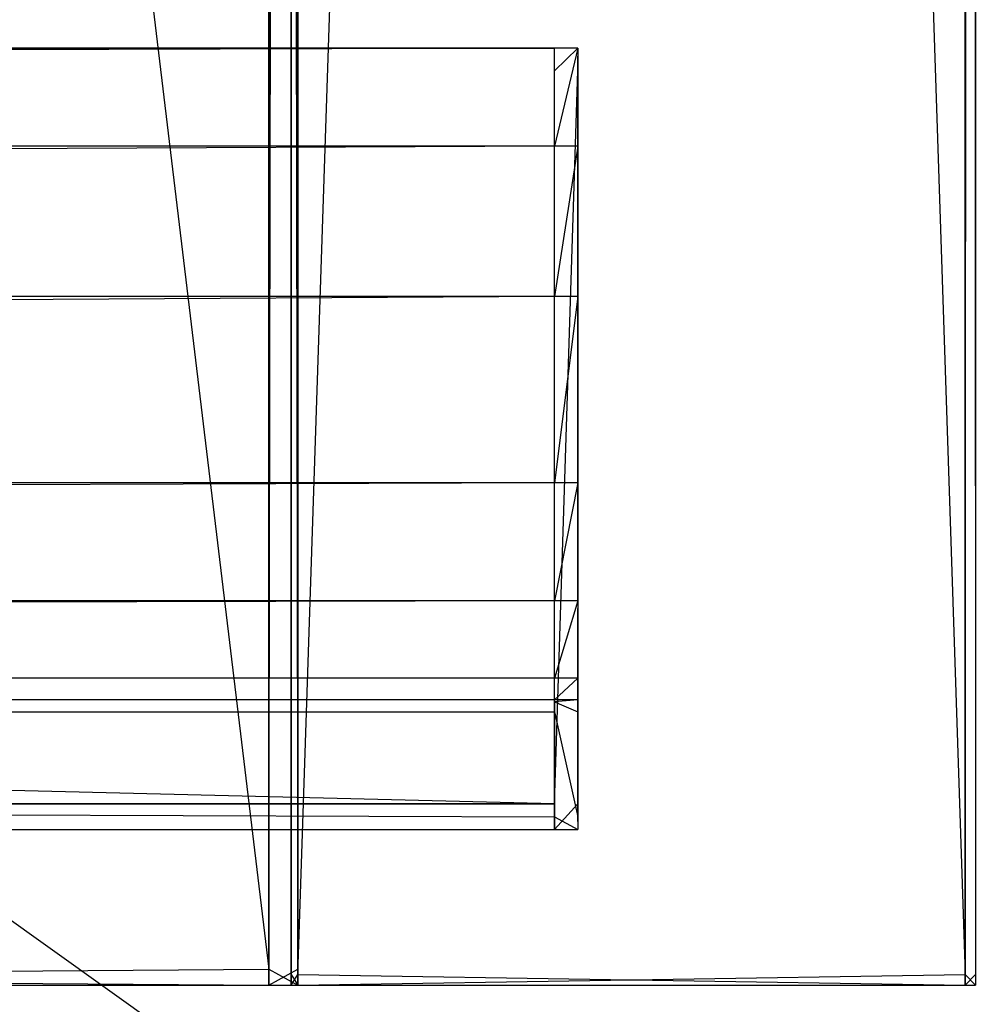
# Model space of a CAD drawing. Extents: x 0 to 0.8, y -0.501 to 0.
# Tile 88 of 114: x 0.768 to 0.789, y -0.481 to -0.459. Entities that reach past the tile are written whole.
import ezdxf

# ---------------------------------------------------------------- set-up
doc = ezdxf.new("R2010")
doc.units = 0
for name, color, linetype in [('L13_KORPUS1_1___REPLACEMTFOREMP', 7, 'CONTINUOUS'), ('L14_KORPUS1_0___REPLACEMTFOREMP', 7, 'CONTINUOUS'), ('L3_ABDECKPL_0___REPLACEMTFOREMP', 7, 'CONTINUOUS'), ('L5_KORPUS2_5___REPLACEMTFOREMPT', 7, 'CONTINUOUS'), ('L7_KORPUS2_3___REPLACEMTFOREMPT', 7, 'CONTINUOUS'), ('L8_KORPUS2_1___REPLACEMTFOREMPT', 7, 'CONTINUOUS')]:
    doc.layers.add(name, color=color, linetype=linetype)

msp = doc.modelspace()

# ---------------------------------------------------------------- linework, layer by layer
at = {"layer": 'L13_KORPUS1_1___REPLACEMTFOREMP', "color": 8}
for points, invisible_edges in [([(0.788887, -0.479887, 0.007118), (0.788887, -0.032923, 0.00749), (0.788887, -0.479887, 0.00749), (0.788887, -0.479887, 0.007118)], 13), ([(0.788887, -0.032923, 0.00749), (0.788887, -0.479887, 0.007118), (0.788887, -0.032923, 0.007118), (0.788887, -0.032923, 0.00749)], 14), ([(0.788887, -0.479887, 0.00749), (0.788887, -0.032923, 0.590562), (0.788887, -0.479887, 0.590562), (0.788887, -0.479887, 0.00749)], 13), ([(0.788887, -0.032923, 0.590562), (0.788887, -0.479887, 0.00749), (0.788887, -0.032923, 0.00749), (0.788887, -0.032923, 0.590562)], 14), ([(0.788887, -0.479887, 0.590562), (0.788887, -0.032923, 0.590999), (0.788887, -0.479887, 0.590999), (0.788887, -0.479887, 0.590562)], 13), ([(0.788887, -0.032923, 0.590999), (0.788887, -0.479887, 0.590562), (0.788887, -0.032923, 0.590562), (0.788887, -0.032923, 0.590999)], 14), ([(0.788887, -0.480131, 0.007118), (0.788887, -0.479887, 0.00749), (0.788887, -0.480131, 0.00749), (0.788887, -0.480131, 0.007118)], 13), ([(0.788887, -0.479887, 0.00749), (0.788887, -0.480131, 0.007118), (0.788887, -0.479887, 0.007118), (0.788887, -0.479887, 0.00749)], 14), ([(0.788887, -0.480131, 0.00749), (0.788887, -0.479887, 0.590562), (0.788887, -0.480131, 0.590562), (0.788887, -0.480131, 0.00749)], 13), ([(0.788887, -0.479887, 0.590562), (0.788887, -0.480131, 0.00749), (0.788887, -0.479887, 0.00749), (0.788887, -0.479887, 0.590562)], 14), ([(0.788887, -0.480131, 0.590562), (0.788887, -0.479887, 0.590999), (0.788887, -0.480131, 0.590999), (0.788887, -0.480131, 0.590562)], 13), ([(0.788887, -0.479887, 0.590999), (0.788887, -0.480131, 0.590562), (0.788887, -0.479887, 0.590562), (0.788887, -0.479887, 0.590999)], 14)]:
    msp.add_3dface(points, dxfattribs=dict(at, invisible_edges=invisible_edges))
at = {"layer": 'L14_KORPUS1_0___REPLACEMTFOREMP', "color": 8}
for points, invisible_edges in [([(0.797088, -0.003077), (0.1, -0.499888), (0.1, -0.003077), (0.797088, -0.003077)], 13), ([(0.1, -0.499888), (0.797088, -0.003077), (0.797091, -0.499888), (0.1, -0.499888)], 10), ([(0.797091, -0.499887, 0.00769), (0.1, -0.003078, 0.00769), (0.1, -0.499887, 0.00769), (0.797091, -0.499887, 0.00769)], 13), ([(0.1, -0.003078, 0.00769), (0.797091, -0.499887, 0.00769), (0.797088, -0.003078, 0.00769), (0.1, -0.003078, 0.00769)], 10)]:
    msp.add_3dface(points, dxfattribs=dict(at, invisible_edges=invisible_edges))
at = {"layer": 'L3_ABDECKPL_0___REPLACEMTFOREMP', "color": 39}
for points, invisible_edges in [([(0.728221, -0.001093, 0.591217), (0.798384, -0.499907, 0.591217), (0.724135, -0.499907, 0.591217), (0.728221, -0.001093, 0.591217)], 13), ([(0.798384, -0.49991, 0.603217), (0.728221, -0.00109, 0.603217), (0.728221, -0.49991, 0.603217), (0.798384, -0.49991, 0.603217)], 13), ([(0.728221, -0.00109, 0.603217), (0.798384, -0.49991, 0.603217), (0.798335, -0.00109, 0.603217), (0.728221, -0.00109, 0.603217)], 10), ([(0.798384, -0.499907, 0.591217), (0.728221, -0.001093, 0.591217), (0.798335, -0.001093, 0.591217), (0.798384, -0.499907, 0.591217)], 10)]:
    msp.add_3dface(points, dxfattribs=dict(at, invisible_edges=invisible_edges))
at = {"layer": 'L5_KORPUS2_5___REPLACEMTFOREMPT', "color": 250}
for points, invisible_edges in [([(0.773099, -0.070928, 0.006866), (0.723741, -0.479769, 0.006866), (0.723741, -0.070928, 0.006866), (0.773099, -0.070928, 0.006866)], 13), ([(0.723741, -0.479769, 0.006866), (0.773099, -0.070928, 0.006866), (0.773099, -0.479769, 0.006866), (0.723741, -0.479769, 0.006866)], 14), ([(0.773099, -0.479769, 0.024322), (0.723741, -0.070928, 0.024322), (0.723741, -0.479769, 0.024322), (0.773099, -0.479769, 0.024322)], 13), ([(0.723741, -0.070928, 0.024322), (0.773099, -0.479769, 0.024322), (0.773099, -0.070928, 0.024322), (0.723741, -0.070928, 0.024322)], 14), ([(0.773741, -0.479769, 0.024322), (0.773099, -0.070928, 0.024322), (0.773099, -0.479769, 0.024322), (0.773741, -0.479769, 0.024322)], 13), ([(0.773099, -0.070928, 0.024322), (0.773741, -0.479769, 0.024322), (0.773741, -0.070928, 0.024322), (0.773099, -0.070928, 0.024322)], 14), ([(0.773741, -0.070928, 0.006866), (0.773099, -0.479769, 0.006866), (0.773099, -0.070928, 0.006866), (0.773741, -0.070928, 0.006866)], 13), ([(0.773099, -0.479769, 0.006866), (0.773741, -0.070928, 0.006866), (0.773741, -0.479769, 0.006866), (0.773099, -0.479769, 0.006866)], 14), ([(0.773741, -0.479769, 0.023923), (0.773741, -0.070928, 0.024322), (0.773741, -0.479769, 0.024322), (0.773741, -0.479769, 0.023923)], 13), ([(0.773741, -0.070928, 0.024322), (0.773741, -0.479769, 0.023923), (0.773741, -0.070928, 0.023923), (0.773741, -0.070928, 0.024322)], 14), ([(0.773741, -0.070928, 0.00749), (0.773741, -0.479769, 0.023923), (0.773741, -0.479769, 0.00749), (0.773741, -0.070928, 0.00749)], 13), ([(0.773741, -0.479769, 0.023923), (0.773741, -0.070928, 0.00749), (0.773741, -0.070928, 0.023923), (0.773741, -0.479769, 0.023923)], 14), ([(0.773741, -0.479769, 0.006866), (0.773741, -0.070928, 0.00749), (0.773741, -0.479769, 0.00749), (0.773741, -0.479769, 0.006866)], 13), ([(0.773741, -0.070928, 0.00749), (0.773741, -0.479769, 0.006866), (0.773741, -0.070928, 0.006866), (0.773741, -0.070928, 0.00749)], 14), ([(0.773099, -0.480131, 0.024322), (0.723741, -0.479769, 0.024322), (0.723741, -0.480131, 0.024322), (0.773099, -0.480131, 0.024322)], 13), ([(0.723741, -0.479769, 0.024322), (0.773099, -0.480131, 0.024322), (0.773099, -0.479769, 0.024322), (0.723741, -0.479769, 0.024322)], 14), ([(0.773099, -0.479769, 0.006866), (0.723741, -0.480131, 0.006866), (0.723741, -0.479769, 0.006866), (0.773099, -0.479769, 0.006866)], 13), ([(0.723741, -0.480131, 0.006866), (0.773099, -0.479769, 0.006866), (0.773099, -0.480131, 0.006866), (0.723741, -0.480131, 0.006866)], 14), ([(0.773741, -0.479769, 0.006866), (0.773099, -0.480131, 0.006866), (0.773099, -0.479769, 0.006866), (0.773741, -0.479769, 0.006866)], 13), ([(0.773099, -0.480131, 0.006866), (0.773741, -0.479769, 0.006866), (0.773741, -0.480131, 0.006866), (0.773099, -0.480131, 0.006866)], 14), ([(0.773741, -0.480131, 0.024322), (0.773099, -0.479769, 0.024322), (0.773099, -0.480131, 0.024322), (0.773741, -0.480131, 0.024322)], 13), ([(0.773099, -0.479769, 0.024322), (0.773741, -0.480131, 0.024322), (0.773741, -0.479769, 0.024322), (0.773099, -0.479769, 0.024322)], 14), ([(0.773741, -0.480131, 0.023923), (0.773741, -0.479769, 0.024322), (0.773741, -0.480131, 0.024322), (0.773741, -0.480131, 0.023923)], 13), ([(0.773741, -0.479769, 0.024322), (0.773741, -0.480131, 0.023923), (0.773741, -0.479769, 0.023923), (0.773741, -0.479769, 0.024322)], 14), ([(0.773741, -0.479769, 0.00749), (0.773741, -0.480131, 0.023923), (0.773741, -0.480131, 0.00749), (0.773741, -0.479769, 0.00749)], 13), ([(0.773741, -0.480131, 0.023923), (0.773741, -0.479769, 0.00749), (0.773741, -0.479769, 0.023923), (0.773741, -0.480131, 0.023923)], 14), ([(0.773741, -0.480131, 0.006866), (0.773741, -0.479769, 0.00749), (0.773741, -0.480131, 0.00749), (0.773741, -0.480131, 0.006866)], 13), ([(0.773741, -0.479769, 0.00749), (0.773741, -0.480131, 0.006866), (0.773741, -0.479769, 0.006866), (0.773741, -0.479769, 0.00749)], 14), ([(0.773099, -0.480131, 0.023923), (0.723741, -0.480131, 0.00749), (0.773099, -0.480131, 0.00749), (0.773099, -0.480131, 0.023923)], 13), ([(0.723741, -0.480131, 0.00749), (0.773099, -0.480131, 0.023923), (0.723741, -0.480131, 0.023923), (0.723741, -0.480131, 0.00749)], 14), ([(0.773099, -0.480131, 0.00749), (0.723741, -0.480131, 0.006866), (0.773099, -0.480131, 0.006866), (0.773099, -0.480131, 0.00749)], 13), ([(0.723741, -0.480131, 0.006866), (0.773099, -0.480131, 0.00749), (0.723741, -0.480131, 0.00749), (0.723741, -0.480131, 0.006866)], 14), ([(0.773099, -0.480131, 0.024322), (0.723741, -0.480131, 0.023923), (0.773099, -0.480131, 0.023923), (0.773099, -0.480131, 0.024322)], 13), ([(0.723741, -0.480131, 0.023923), (0.773099, -0.480131, 0.024322), (0.723741, -0.480131, 0.024322), (0.723741, -0.480131, 0.023923)], 14), ([(0.773741, -0.480131, 0.023923), (0.773099, -0.480131, 0.00749), (0.773741, -0.480131, 0.00749), (0.773741, -0.480131, 0.023923)], 13), ([(0.773099, -0.480131, 0.00749), (0.773741, -0.480131, 0.023923), (0.773099, -0.480131, 0.023923), (0.773099, -0.480131, 0.00749)], 14), ([(0.773741, -0.480131, 0.00749), (0.773099, -0.480131, 0.006866), (0.773741, -0.480131, 0.006866), (0.773741, -0.480131, 0.00749)], 13), ([(0.773099, -0.480131, 0.006866), (0.773741, -0.480131, 0.00749), (0.773099, -0.480131, 0.00749), (0.773099, -0.480131, 0.006866)], 14), ([(0.773741, -0.480131, 0.024322), (0.773099, -0.480131, 0.023923), (0.773741, -0.480131, 0.023923), (0.773741, -0.480131, 0.024322)], 13), ([(0.773099, -0.480131, 0.023923), (0.773741, -0.480131, 0.024322), (0.773099, -0.480131, 0.024322), (0.773099, -0.480131, 0.023923)], 14)]:
    msp.add_3dface(points, dxfattribs=dict(at, invisible_edges=invisible_edges))
at = {"layer": 'L7_KORPUS2_3___REPLACEMTFOREMPT', "color": 250}
for points, invisible_edges in [([(0.1, -0.459197, 0.473584), (0.77948, -0.459197, 0.472817), (0.1, -0.459197, 0.472817), (0.1, -0.459197, 0.473584)], 13), ([(0.77948, -0.459197, 0.472817), (0.1, -0.459197, 0.473584), (0.77948, -0.459197, 0.473584), (0.77948, -0.459197, 0.472817)], 14), ([(0.77948, -0.459197, 0.472817), (0.1, -0.459703, 0.472817), (0.1, -0.459197, 0.472817), (0.77948, -0.459197, 0.472817)], 13), ([(0.1, -0.459703, 0.472817), (0.77948, -0.459197, 0.472817), (0.77948, -0.459703, 0.472817), (0.1, -0.459703, 0.472817)], 14), ([(0.1, -0.461384, 0.527803), (0.77948, -0.459197, 0.524414), (0.1, -0.459197, 0.524414), (0.1, -0.461384, 0.527803)], 13), ([(0.77948, -0.459197, 0.524414), (0.1, -0.461384, 0.527803), (0.77948, -0.461384, 0.527803), (0.77948, -0.459197, 0.524414)], 14), ([(0.1, -0.459197, 0.520114), (0.77948, -0.459197, 0.473584), (0.1, -0.459197, 0.473584), (0.1, -0.459197, 0.520114)], 13), ([(0.77948, -0.459197, 0.473584), (0.1, -0.459197, 0.520114), (0.77948, -0.459197, 0.520114), (0.77948, -0.459197, 0.473584)], 14), ([(0.1, -0.459197, 0.524414), (0.77948, -0.459197, 0.520114), (0.1, -0.459197, 0.520114), (0.1, -0.459197, 0.524414)], 13), ([(0.77948, -0.459197, 0.520114), (0.1, -0.459197, 0.524414), (0.77948, -0.459197, 0.524414), (0.77948, -0.459197, 0.520114)], 14), ([(0.77948, -0.459197, 0.473584), (0.78, -0.459197, 0.472817), (0.77948, -0.459197, 0.472817), (0.77948, -0.459197, 0.473584)], 13), ([(0.78, -0.459197, 0.472817), (0.77948, -0.459197, 0.473584), (0.78, -0.459197, 0.473584), (0.78, -0.459197, 0.472817)], 14), ([(0.78, -0.459197, 0.472817), (0.77948, -0.459703, 0.472817), (0.77948, -0.459197, 0.472817), (0.78, -0.459197, 0.472817)], 13), ([(0.77948, -0.459703, 0.472817), (0.78, -0.459197, 0.472817), (0.78, -0.459703, 0.472817), (0.77948, -0.459703, 0.472817)], 14), ([(0.77948, -0.459197, 0.524414), (0.78, -0.459197, 0.520114), (0.77948, -0.459197, 0.520114), (0.77948, -0.459197, 0.524414)], 13), ([(0.78, -0.459197, 0.520114), (0.77948, -0.459197, 0.524414), (0.78, -0.459197, 0.524414), (0.78, -0.459197, 0.520114)], 14), ([(0.77948, -0.459197, 0.520114), (0.78, -0.459197, 0.473584), (0.77948, -0.459197, 0.473584), (0.77948, -0.459197, 0.520114)], 13), ([(0.78, -0.459197, 0.473584), (0.77948, -0.459197, 0.520114), (0.78, -0.459197, 0.520114), (0.78, -0.459197, 0.473584)], 14), ([(0.77948, -0.461384, 0.527803), (0.78, -0.459197, 0.524414), (0.77948, -0.459197, 0.524414), (0.77948, -0.461384, 0.527803)], 13), ([(0.78, -0.459197, 0.524414), (0.77948, -0.461384, 0.527803), (0.78, -0.461384, 0.527803), (0.78, -0.459197, 0.524414)], 14), ([(0.78, -0.459375, 0.473584), (0.78, -0.459197, 0.520114), (0.78, -0.459375, 0.520114), (0.78, -0.459375, 0.473584)], 13), ([(0.78, -0.459197, 0.520114), (0.78, -0.459375, 0.473584), (0.78, -0.459197, 0.473584), (0.78, -0.459197, 0.520114)], 14), ([(0.78, -0.459375, 0.472996), (0.78, -0.459703, 0.472817), (0.78, -0.459197, 0.472817), (0.78, -0.459375, 0.472996)], 14), ([(0.78, -0.459375, 0.520114), (0.78, -0.459197, 0.524414), (0.78, -0.459375, 0.524362), (0.78, -0.459375, 0.520114)], 13), ([(0.78, -0.459197, 0.524414), (0.78, -0.459375, 0.520114), (0.78, -0.459197, 0.520114), (0.78, -0.459197, 0.524414)], 14), ([(0.78, -0.461384, 0.527803), (0.78, -0.459375, 0.524362), (0.78, -0.459197, 0.524414), (0.78, -0.461384, 0.527803)], 14), ([(0.78, -0.459375, 0.472996), (0.78, -0.459197, 0.473584), (0.78, -0.459375, 0.473584), (0.78, -0.459375, 0.472996)], 13), ([(0.78, -0.459197, 0.473584), (0.78, -0.459375, 0.472996), (0.78, -0.459197, 0.472817), (0.78, -0.459197, 0.473584)], 14), ([(0.78, -0.459703, 0.472817), (0.78, -0.459375, 0.472996), (0.78, -0.459703, 0.472996), (0.78, -0.459703, 0.472817)], 13), ([(0.78, -0.459375, 0.524362), (0.78, -0.461384, 0.527803), (0.78, -0.461534, 0.527706), (0.78, -0.459375, 0.524362)], 13), ([(0.78, -0.461534, 0.527706), (0.78, -0.459703, 0.472996), (0.78, -0.459375, 0.524362), (0.78, -0.461534, 0.527706)], 15), ([(0.78, -0.459375, 0.524362), (0.78, -0.459703, 0.472996), (0.78, -0.459375, 0.472996), (0.78, -0.459375, 0.524362)], 15), ([(0.78, -0.459375, 0.524362), (0.78, -0.459375, 0.472996), (0.78, -0.459375, 0.520114), (0.78, -0.459375, 0.524362)], 15), ([(0.78, -0.459375, 0.520114), (0.78, -0.459375, 0.472996), (0.78, -0.459375, 0.473584), (0.78, -0.459375, 0.520114)], 15), ([(0.1, -0.459703, 0.472817), (0.77948, -0.476074, 0.472817), (0.1, -0.476074, 0.472817), (0.1, -0.459703, 0.472817)], 13), ([(0.77948, -0.476074, 0.472817), (0.1, -0.459703, 0.472817), (0.77948, -0.459703, 0.472817), (0.77948, -0.476074, 0.472817)], 14), ([(0.78, -0.459703, 0.472817), (0.77948, -0.476074, 0.472817), (0.77948, -0.459703, 0.472817), (0.78, -0.459703, 0.472817)], 13), ([(0.77948, -0.476074, 0.472817), (0.78, -0.459703, 0.472817), (0.78, -0.476074, 0.472817), (0.77948, -0.476074, 0.472817)], 14), ([(0.78, -0.476074, 0.472817), (0.78, -0.459703, 0.472996), (0.78, -0.476074, 0.472996), (0.78, -0.476074, 0.472817)], 13), ([(0.78, -0.459703, 0.472996), (0.78, -0.476074, 0.472817), (0.78, -0.459703, 0.472817), (0.78, -0.459703, 0.472996)], 14), ([(0.78, -0.471717, 0.553751), (0.78, -0.476074, 0.472996), (0.78, -0.459703, 0.472996), (0.78, -0.471717, 0.553751)], 10), ([(0.78, -0.471717, 0.553751), (0.78, -0.459703, 0.472996), (0.78, -0.469074, 0.542067), (0.78, -0.471717, 0.553751)], 13), ([(0.78, -0.469074, 0.542067), (0.78, -0.459703, 0.472996), (0.78, -0.464898, 0.532918), (0.78, -0.469074, 0.542067)], 14), ([(0.78, -0.464898, 0.532918), (0.78, -0.459703, 0.472996), (0.78, -0.461534, 0.527706), (0.78, -0.464898, 0.532918)], 15), ([(0.1, -0.464741, 0.533003), (0.77948, -0.461384, 0.527803), (0.1, -0.461384, 0.527803), (0.1, -0.464741, 0.533003)], 13), ([(0.77948, -0.461384, 0.527803), (0.1, -0.464741, 0.533003), (0.77948, -0.464741, 0.533003), (0.77948, -0.461384, 0.527803)], 14), ([(0.77948, -0.464741, 0.533003), (0.78, -0.461384, 0.527803), (0.77948, -0.461384, 0.527803), (0.77948, -0.464741, 0.533003)], 13), ([(0.78, -0.461384, 0.527803), (0.77948, -0.464741, 0.533003), (0.78, -0.464741, 0.533003), (0.78, -0.461384, 0.527803)], 14), ([(0.78, -0.464741, 0.533003), (0.78, -0.461534, 0.527706), (0.78, -0.461384, 0.527803), (0.78, -0.464741, 0.533003)], 14), ([(0.78, -0.461534, 0.527706), (0.78, -0.464741, 0.533003), (0.78, -0.464898, 0.532918), (0.78, -0.461534, 0.527706)], 13), ([(0.1, -0.468904, 0.542125), (0.77948, -0.464741, 0.533003), (0.1, -0.464741, 0.533003), (0.1, -0.468904, 0.542125)], 13), ([(0.77948, -0.464741, 0.533003), (0.1, -0.468904, 0.542125), (0.77948, -0.468904, 0.542125), (0.77948, -0.464741, 0.533003)], 14), ([(0.77948, -0.468904, 0.542125), (0.78, -0.464741, 0.533003), (0.77948, -0.464741, 0.533003), (0.77948, -0.468904, 0.542125)], 13), ([(0.78, -0.464741, 0.533003), (0.77948, -0.468904, 0.542125), (0.78, -0.468904, 0.542125), (0.78, -0.464741, 0.533003)], 14), ([(0.78, -0.468904, 0.542125), (0.78, -0.464898, 0.532918), (0.78, -0.464741, 0.533003), (0.78, -0.468904, 0.542125)], 14), ([(0.78, -0.464898, 0.532918), (0.78, -0.468904, 0.542125), (0.78, -0.469074, 0.542067), (0.78, -0.464898, 0.532918)], 13), ([(0.1, -0.471542, 0.553783), (0.77948, -0.468904, 0.542125), (0.1, -0.468904, 0.542125), (0.1, -0.471542, 0.553783)], 13), ([(0.77948, -0.468904, 0.542125), (0.1, -0.471542, 0.553783), (0.77948, -0.471542, 0.553783), (0.77948, -0.468904, 0.542125)], 14), ([(0.77948, -0.471542, 0.553783), (0.78, -0.468904, 0.542125), (0.77948, -0.468904, 0.542125), (0.77948, -0.471542, 0.553783)], 13), ([(0.78, -0.468904, 0.542125), (0.77948, -0.471542, 0.553783), (0.78, -0.471542, 0.553783), (0.78, -0.468904, 0.542125)], 14), ([(0.78, -0.471542, 0.553783), (0.78, -0.469074, 0.542067), (0.78, -0.468904, 0.542125), (0.78, -0.471542, 0.553783)], 14), ([(0.78, -0.469074, 0.542067), (0.78, -0.471542, 0.553783), (0.78, -0.471717, 0.553751), (0.78, -0.469074, 0.542067)], 13), ([(0.1, -0.473272, 0.565518), (0.77948, -0.471542, 0.553783), (0.1, -0.471542, 0.553783), (0.1, -0.473272, 0.565518)], 13), ([(0.77948, -0.471542, 0.553783), (0.1, -0.473272, 0.565518), (0.77948, -0.473272, 0.565518), (0.77948, -0.471542, 0.553783)], 14), ([(0.77948, -0.473272, 0.565518), (0.78, -0.471542, 0.553783), (0.77948, -0.471542, 0.553783), (0.77948, -0.473272, 0.565518)], 13), ([(0.78, -0.471542, 0.553783), (0.77948, -0.473272, 0.565518), (0.78, -0.473272, 0.565518), (0.78, -0.471542, 0.553783)], 14), ([(0.78, -0.473272, 0.565518), (0.78, -0.471717, 0.553751), (0.78, -0.471542, 0.553783), (0.78, -0.473272, 0.565518)], 14), ([(0.78, -0.471717, 0.553751), (0.78, -0.473272, 0.565518), (0.78, -0.47345, 0.5655), (0.78, -0.471717, 0.553751)], 13), ([(0.78, -0.47345, 0.5655), (0.78, -0.476074, 0.472996), (0.78, -0.471717, 0.553751), (0.78, -0.47345, 0.5655)], 13), ([(0.1, -0.473757, 0.57516), (0.77948, -0.473272, 0.565518), (0.1, -0.473272, 0.565518), (0.1, -0.473757, 0.57516)], 13), ([(0.77948, -0.473272, 0.565518), (0.1, -0.473757, 0.57516), (0.77948, -0.473757, 0.57516), (0.77948, -0.473272, 0.565518)], 14), ([(0.77948, -0.473757, 0.57516), (0.78, -0.473272, 0.565518), (0.77948, -0.473272, 0.565518), (0.77948, -0.473757, 0.57516)], 13), ([(0.78, -0.473272, 0.565518), (0.77948, -0.473757, 0.57516), (0.78, -0.473757, 0.57516), (0.78, -0.473272, 0.565518)], 14), ([(0.78, -0.473757, 0.57516), (0.78, -0.47345, 0.5655), (0.78, -0.473272, 0.565518), (0.78, -0.473757, 0.57516)], 14), ([(0.78, -0.47345, 0.5655), (0.78, -0.473757, 0.57516), (0.78, -0.473935, 0.575151), (0.78, -0.47345, 0.5655)], 13), ([(0.78, -0.474182, 0.575833), (0.78, -0.476074, 0.472996), (0.78, -0.47345, 0.5655), (0.78, -0.474182, 0.575833)], 10), ([(0.78, -0.474182, 0.575833), (0.78, -0.47345, 0.5655), (0.78, -0.473935, 0.575151), (0.78, -0.474182, 0.575833)], 13), ([(0.1, -0.4738, 0.576011), (0.77948, -0.473757, 0.57516), (0.1, -0.473757, 0.57516), (0.1, -0.4738, 0.576011)], 13), ([(0.77948, -0.473757, 0.57516), (0.1, -0.4738, 0.576011), (0.77948, -0.4738, 0.576011), (0.77948, -0.473757, 0.57516)], 14), ([(0.77948, -0.4738, 0.576011), (0.78, -0.473757, 0.57516), (0.77948, -0.473757, 0.57516), (0.77948, -0.4738, 0.576011)], 13), ([(0.78, -0.473757, 0.57516), (0.77948, -0.4738, 0.576011), (0.78, -0.4738, 0.576011), (0.78, -0.473757, 0.57516)], 14), ([(0.78, -0.4738, 0.576011), (0.78, -0.473935, 0.575151), (0.78, -0.473757, 0.57516), (0.78, -0.4738, 0.576011)], 14), ([(0.77948, -0.474024, 0.576011), (0.1, -0.4738, 0.576011), (0.1, -0.474024, 0.576011), (0.77948, -0.474024, 0.576011)], 13), ([(0.1, -0.4738, 0.576011), (0.77948, -0.474024, 0.576011), (0.77948, -0.4738, 0.576011), (0.1, -0.4738, 0.576011)], 14), ([(0.78, -0.474024, 0.576011), (0.77948, -0.4738, 0.576011), (0.77948, -0.474024, 0.576011), (0.78, -0.474024, 0.576011)], 13), ([(0.77948, -0.4738, 0.576011), (0.78, -0.474024, 0.576011), (0.78, -0.4738, 0.576011), (0.77948, -0.4738, 0.576011)], 14), ([(0.78, -0.473935, 0.575151), (0.78, -0.4738, 0.576011), (0.78, -0.47397, 0.575833), (0.78, -0.473935, 0.575151)], 13), ([(0.78, -0.474024, 0.576011), (0.78, -0.47397, 0.575833), (0.78, -0.4738, 0.576011), (0.78, -0.474024, 0.576011)], 14), ([(0.78, -0.474182, 0.575833), (0.78, -0.473935, 0.575151), (0.78, -0.47397, 0.575833), (0.78, -0.474182, 0.575833)], 10), ([(0.78, -0.47397, 0.575833), (0.78, -0.474024, 0.576011), (0.78, -0.474182, 0.575833), (0.78, -0.47397, 0.575833)], 13), ([(0.77948, -0.476368, 0.576011), (0.1, -0.474024, 0.576011), (0.1, -0.476368, 0.576011), (0.77948, -0.476368, 0.576011)], 13), ([(0.1, -0.474024, 0.576011), (0.77948, -0.476368, 0.576011), (0.77948, -0.474024, 0.576011), (0.1, -0.474024, 0.576011)], 14), ([(0.78, -0.476368, 0.576011), (0.77948, -0.474024, 0.576011), (0.77948, -0.476368, 0.576011), (0.78, -0.476368, 0.576011)], 13), ([(0.77948, -0.474024, 0.576011), (0.78, -0.476368, 0.576011), (0.78, -0.474024, 0.576011), (0.77948, -0.474024, 0.576011)], 14), ([(0.78, -0.476368, 0.575833), (0.78, -0.474024, 0.576011), (0.78, -0.476368, 0.576011), (0.78, -0.476368, 0.575833)], 13), ([(0.78, -0.474024, 0.576011), (0.78, -0.476368, 0.575833), (0.78, -0.474182, 0.575833), (0.78, -0.474024, 0.576011)], 14), ([(0.78, -0.476368, 0.575833), (0.78, -0.476074, 0.472996), (0.78, -0.474182, 0.575833), (0.78, -0.476368, 0.575833)], 13), ([(0.77948, -0.476074, 0.472817), (0.1, -0.476653, 0.472817), (0.1, -0.476074, 0.472817), (0.77948, -0.476074, 0.472817)], 13), ([(0.1, -0.476653, 0.472817), (0.77948, -0.476074, 0.472817), (0.77948, -0.476653, 0.472817), (0.1, -0.476653, 0.472817)], 14), ([(0.78, -0.476074, 0.472817), (0.77948, -0.476653, 0.472817), (0.77948, -0.476074, 0.472817), (0.78, -0.476074, 0.472817)], 13), ([(0.77948, -0.476653, 0.472817), (0.78, -0.476074, 0.472817), (0.78, -0.476653, 0.472817), (0.77948, -0.476653, 0.472817)], 14), ([(0.78, -0.476074, 0.472817), (0.78, -0.476474, 0.472996), (0.78, -0.476653, 0.472817), (0.78, -0.476074, 0.472817)], 13), ([(0.78, -0.476474, 0.472996), (0.78, -0.476074, 0.472817), (0.78, -0.476074, 0.472996), (0.78, -0.476474, 0.472996)], 14), ([(0.78, -0.476368, 0.575833), (0.78, -0.476474, 0.472996), (0.78, -0.476074, 0.472996), (0.78, -0.476368, 0.575833)], 10), ([(0.77948, -0.476653, 0.576011), (0.1, -0.476368, 0.576011), (0.1, -0.476653, 0.576011), (0.77948, -0.476653, 0.576011)], 13), ([(0.1, -0.476368, 0.576011), (0.77948, -0.476653, 0.576011), (0.77948, -0.476368, 0.576011), (0.1, -0.476368, 0.576011)], 14), ([(0.78, -0.476653, 0.576011), (0.77948, -0.476368, 0.576011), (0.77948, -0.476653, 0.576011), (0.78, -0.476653, 0.576011)], 13), ([(0.77948, -0.476368, 0.576011), (0.78, -0.476653, 0.576011), (0.78, -0.476368, 0.576011), (0.77948, -0.476368, 0.576011)], 14), ([(0.78, -0.476474, 0.575833), (0.78, -0.476368, 0.576011), (0.78, -0.476653, 0.576011), (0.78, -0.476474, 0.575833)], 13), ([(0.78, -0.476368, 0.576011), (0.78, -0.476474, 0.575833), (0.78, -0.476368, 0.575833), (0.78, -0.476368, 0.576011)], 14), ([(0.78, -0.476474, 0.575409), (0.78, -0.476368, 0.575833), (0.78, -0.476474, 0.575833), (0.78, -0.476474, 0.575409)], 13), ([(0.78, -0.476368, 0.575833), (0.78, -0.476474, 0.575409), (0.78, -0.476474, 0.47378), (0.78, -0.476368, 0.575833)], 10), ([(0.78, -0.476368, 0.575833), (0.78, -0.476474, 0.47378), (0.78, -0.476474, 0.472996), (0.78, -0.476368, 0.575833)], 13), ([(0.78, -0.476653, 0.472817), (0.78, -0.476474, 0.47378), (0.78, -0.476653, 0.47378), (0.78, -0.476653, 0.472817)], 13), ([(0.78, -0.476474, 0.47378), (0.78, -0.476653, 0.472817), (0.78, -0.476474, 0.472996), (0.78, -0.476474, 0.47378)], 14), ([(0.78, -0.476653, 0.47378), (0.78, -0.476474, 0.575409), (0.78, -0.476653, 0.575409), (0.78, -0.476653, 0.47378)], 13), ([(0.78, -0.476474, 0.575409), (0.78, -0.476653, 0.47378), (0.78, -0.476474, 0.47378), (0.78, -0.476474, 0.575409)], 14), ([(0.78, -0.476653, 0.575409), (0.78, -0.476474, 0.575833), (0.78, -0.476653, 0.576011), (0.78, -0.476653, 0.575409)], 13), ([(0.78, -0.476474, 0.575833), (0.78, -0.476653, 0.575409), (0.78, -0.476474, 0.575409), (0.78, -0.476474, 0.575833)], 14), ([(0.77948, -0.476653, 0.47378), (0.1, -0.476653, 0.472817), (0.77948, -0.476653, 0.472817), (0.77948, -0.476653, 0.47378)], 13), ([(0.1, -0.476653, 0.472817), (0.77948, -0.476653, 0.47378), (0.1, -0.476653, 0.47378), (0.1, -0.476653, 0.472817)], 14), ([(0.77948, -0.476653, 0.575409), (0.1, -0.476653, 0.47378), (0.77948, -0.476653, 0.47378), (0.77948, -0.476653, 0.575409)], 13), ([(0.1, -0.476653, 0.47378), (0.77948, -0.476653, 0.575409), (0.1, -0.476653, 0.575409), (0.1, -0.476653, 0.47378)], 14), ([(0.77948, -0.476653, 0.576011), (0.1, -0.476653, 0.575409), (0.77948, -0.476653, 0.575409), (0.77948, -0.476653, 0.576011)], 13), ([(0.1, -0.476653, 0.575409), (0.77948, -0.476653, 0.576011), (0.1, -0.476653, 0.576011), (0.1, -0.476653, 0.575409)], 14), ([(0.78, -0.476653, 0.47378), (0.77948, -0.476653, 0.472817), (0.78, -0.476653, 0.472817), (0.78, -0.476653, 0.47378)], 13), ([(0.77948, -0.476653, 0.472817), (0.78, -0.476653, 0.47378), (0.77948, -0.476653, 0.47378), (0.77948, -0.476653, 0.472817)], 14), ([(0.78, -0.476653, 0.575409), (0.77948, -0.476653, 0.47378), (0.78, -0.476653, 0.47378), (0.78, -0.476653, 0.575409)], 13), ([(0.77948, -0.476653, 0.47378), (0.78, -0.476653, 0.575409), (0.77948, -0.476653, 0.575409), (0.77948, -0.476653, 0.47378)], 14), ([(0.78, -0.476653, 0.576011), (0.77948, -0.476653, 0.575409), (0.78, -0.476653, 0.575409), (0.78, -0.476653, 0.576011)], 13), ([(0.77948, -0.476653, 0.575409), (0.78, -0.476653, 0.576011), (0.77948, -0.476653, 0.576011), (0.77948, -0.476653, 0.575409)], 14)]:
    msp.add_3dface(points, dxfattribs=dict(at, invisible_edges=invisible_edges))
at = {"layer": 'L8_KORPUS2_1___REPLACEMTFOREMPT', "color": 250}
for points, invisible_edges in [([(0.773741, -0.032923, 0.007118), (0.773596, -0.479887, 0.007118), (0.773596, -0.032923, 0.007118), (0.773741, -0.032923, 0.007118)], 13), ([(0.773596, -0.479887, 0.007118), (0.773741, -0.032923, 0.007118), (0.773741, -0.479887, 0.007118), (0.773596, -0.479887, 0.007118)], 14), ([(0.773741, -0.479887, 0.590999), (0.773596, -0.032923, 0.590999), (0.773596, -0.479887, 0.590999), (0.773741, -0.479887, 0.590999)], 13), ([(0.773596, -0.032923, 0.590999), (0.773741, -0.479887, 0.590999), (0.773741, -0.032923, 0.590999), (0.773596, -0.032923, 0.590999)], 14), ([(0.773596, -0.032923, 0.00749), (0.773596, -0.479887, 0.007118), (0.773596, -0.479887, 0.00749), (0.773596, -0.032923, 0.00749)], 13), ([(0.773596, -0.479887, 0.007118), (0.773596, -0.032923, 0.00749), (0.773596, -0.032923, 0.007118), (0.773596, -0.479887, 0.007118)], 14), ([(0.773596, -0.032923, 0.590562), (0.773596, -0.479887, 0.00749), (0.773596, -0.479887, 0.590562), (0.773596, -0.032923, 0.590562)], 13), ([(0.773596, -0.479887, 0.00749), (0.773596, -0.032923, 0.590562), (0.773596, -0.032923, 0.00749), (0.773596, -0.479887, 0.00749)], 14), ([(0.773596, -0.032923, 0.590999), (0.773596, -0.479887, 0.590562), (0.773596, -0.479887, 0.590999), (0.773596, -0.032923, 0.590999)], 13), ([(0.773596, -0.479887, 0.590562), (0.773596, -0.032923, 0.590999), (0.773596, -0.032923, 0.590562), (0.773596, -0.479887, 0.590562)], 14), ([(0.788659, -0.032923, 0.007118), (0.773741, -0.479887, 0.007118), (0.773741, -0.032923, 0.007118), (0.788659, -0.032923, 0.007118)], 13), ([(0.773741, -0.479887, 0.007118), (0.788659, -0.032923, 0.007118), (0.788659, -0.479887, 0.007118), (0.773741, -0.479887, 0.007118)], 14), ([(0.788659, -0.479887, 0.590999), (0.773741, -0.032923, 0.590999), (0.773741, -0.479887, 0.590999), (0.788659, -0.479887, 0.590999)], 13), ([(0.773741, -0.032923, 0.590999), (0.788659, -0.479887, 0.590999), (0.788659, -0.032923, 0.590999), (0.773741, -0.032923, 0.590999)], 14), ([(0.788887, -0.032923, 0.007118), (0.788659, -0.479887, 0.007118), (0.788659, -0.032923, 0.007118), (0.788887, -0.032923, 0.007118)], 13), ([(0.788659, -0.479887, 0.007118), (0.788887, -0.032923, 0.007118), (0.788887, -0.479887, 0.007118), (0.788659, -0.479887, 0.007118)], 14), ([(0.788887, -0.479887, 0.590999), (0.788659, -0.032923, 0.590999), (0.788659, -0.479887, 0.590999), (0.788887, -0.479887, 0.590999)], 13), ([(0.788659, -0.032923, 0.590999), (0.788887, -0.479887, 0.590999), (0.788887, -0.032923, 0.590999), (0.788659, -0.032923, 0.590999)], 14), ([(0.773741, -0.479887, 0.007118), (0.773596, -0.480131, 0.007118), (0.773596, -0.479887, 0.007118), (0.773741, -0.479887, 0.007118)], 13), ([(0.773596, -0.480131, 0.007118), (0.773741, -0.479887, 0.007118), (0.773741, -0.480131, 0.007118), (0.773596, -0.480131, 0.007118)], 14), ([(0.773741, -0.480131, 0.590999), (0.773596, -0.479887, 0.590999), (0.773596, -0.480131, 0.590999), (0.773741, -0.480131, 0.590999)], 13), ([(0.773596, -0.479887, 0.590999), (0.773741, -0.480131, 0.590999), (0.773741, -0.479887, 0.590999), (0.773596, -0.479887, 0.590999)], 14), ([(0.773596, -0.479887, 0.00749), (0.773596, -0.480131, 0.007118), (0.773596, -0.480131, 0.00749), (0.773596, -0.479887, 0.00749)], 13), ([(0.773596, -0.480131, 0.007118), (0.773596, -0.479887, 0.00749), (0.773596, -0.479887, 0.007118), (0.773596, -0.480131, 0.007118)], 14), ([(0.773596, -0.479887, 0.590562), (0.773596, -0.480131, 0.00749), (0.773596, -0.480131, 0.590562), (0.773596, -0.479887, 0.590562)], 13), ([(0.773596, -0.480131, 0.00749), (0.773596, -0.479887, 0.590562), (0.773596, -0.479887, 0.00749), (0.773596, -0.480131, 0.00749)], 14), ([(0.773596, -0.479887, 0.590999), (0.773596, -0.480131, 0.590562), (0.773596, -0.480131, 0.590999), (0.773596, -0.479887, 0.590999)], 13), ([(0.773596, -0.480131, 0.590562), (0.773596, -0.479887, 0.590999), (0.773596, -0.479887, 0.590562), (0.773596, -0.480131, 0.590562)], 14), ([(0.788659, -0.479887, 0.007118), (0.773741, -0.480131, 0.007118), (0.773741, -0.479887, 0.007118), (0.788659, -0.479887, 0.007118)], 13), ([(0.773741, -0.480131, 0.007118), (0.788659, -0.479887, 0.007118), (0.788659, -0.480131, 0.007118), (0.773741, -0.480131, 0.007118)], 14), ([(0.788659, -0.480131, 0.590999), (0.773741, -0.479887, 0.590999), (0.773741, -0.480131, 0.590999), (0.788659, -0.480131, 0.590999)], 13), ([(0.773741, -0.479887, 0.590999), (0.788659, -0.480131, 0.590999), (0.788659, -0.479887, 0.590999), (0.773741, -0.479887, 0.590999)], 14), ([(0.788887, -0.479887, 0.007118), (0.788659, -0.480131, 0.007118), (0.788659, -0.479887, 0.007118), (0.788887, -0.479887, 0.007118)], 13), ([(0.788659, -0.480131, 0.007118), (0.788887, -0.479887, 0.007118), (0.788887, -0.480131, 0.007118), (0.788659, -0.480131, 0.007118)], 14), ([(0.788887, -0.480131, 0.590999), (0.788659, -0.479887, 0.590999), (0.788659, -0.480131, 0.590999), (0.788887, -0.480131, 0.590999)], 13), ([(0.788659, -0.479887, 0.590999), (0.788887, -0.480131, 0.590999), (0.788887, -0.479887, 0.590999), (0.788659, -0.479887, 0.590999)], 14), ([(0.773741, -0.480131, 0.00749), (0.773596, -0.480131, 0.007118), (0.773741, -0.480131, 0.007118), (0.773741, -0.480131, 0.00749)], 13), ([(0.773596, -0.480131, 0.007118), (0.773741, -0.480131, 0.00749), (0.773596, -0.480131, 0.00749), (0.773596, -0.480131, 0.007118)], 14), ([(0.773741, -0.480131, 0.590562), (0.773596, -0.480131, 0.00749), (0.773741, -0.480131, 0.00749), (0.773741, -0.480131, 0.590562)], 13), ([(0.773596, -0.480131, 0.00749), (0.773741, -0.480131, 0.590562), (0.773596, -0.480131, 0.590562), (0.773596, -0.480131, 0.00749)], 14), ([(0.773741, -0.480131, 0.590999), (0.773596, -0.480131, 0.590562), (0.773741, -0.480131, 0.590562), (0.773741, -0.480131, 0.590999)], 13), ([(0.773596, -0.480131, 0.590562), (0.773741, -0.480131, 0.590999), (0.773596, -0.480131, 0.590999), (0.773596, -0.480131, 0.590562)], 14), ([(0.788659, -0.480131, 0.00749), (0.773741, -0.480131, 0.007118), (0.788659, -0.480131, 0.007118), (0.788659, -0.480131, 0.00749)], 13), ([(0.773741, -0.480131, 0.007118), (0.788659, -0.480131, 0.00749), (0.773741, -0.480131, 0.00749), (0.773741, -0.480131, 0.007118)], 14), ([(0.788659, -0.480131, 0.590562), (0.773741, -0.480131, 0.00749), (0.788659, -0.480131, 0.00749), (0.788659, -0.480131, 0.590562)], 13), ([(0.773741, -0.480131, 0.00749), (0.788659, -0.480131, 0.590562), (0.773741, -0.480131, 0.590562), (0.773741, -0.480131, 0.00749)], 14), ([(0.788659, -0.480131, 0.590999), (0.773741, -0.480131, 0.590562), (0.788659, -0.480131, 0.590562), (0.788659, -0.480131, 0.590999)], 13), ([(0.773741, -0.480131, 0.590562), (0.788659, -0.480131, 0.590999), (0.773741, -0.480131, 0.590999), (0.773741, -0.480131, 0.590562)], 14), ([(0.788887, -0.480131, 0.00749), (0.788659, -0.480131, 0.007118), (0.788887, -0.480131, 0.007118), (0.788887, -0.480131, 0.00749)], 13), ([(0.788659, -0.480131, 0.007118), (0.788887, -0.480131, 0.00749), (0.788659, -0.480131, 0.00749), (0.788659, -0.480131, 0.007118)], 14), ([(0.788887, -0.480131, 0.590562), (0.788659, -0.480131, 0.00749), (0.788887, -0.480131, 0.00749), (0.788887, -0.480131, 0.590562)], 13), ([(0.788659, -0.480131, 0.00749), (0.788887, -0.480131, 0.590562), (0.788659, -0.480131, 0.590562), (0.788659, -0.480131, 0.00749)], 14), ([(0.788887, -0.480131, 0.590999), (0.788659, -0.480131, 0.590562), (0.788887, -0.480131, 0.590562), (0.788887, -0.480131, 0.590999)], 13), ([(0.788659, -0.480131, 0.590562), (0.788887, -0.480131, 0.590999), (0.788659, -0.480131, 0.590999), (0.788659, -0.480131, 0.590562)], 14)]:
    msp.add_3dface(points, dxfattribs=dict(at, invisible_edges=invisible_edges))

doc.saveas('drawing.dxf')
